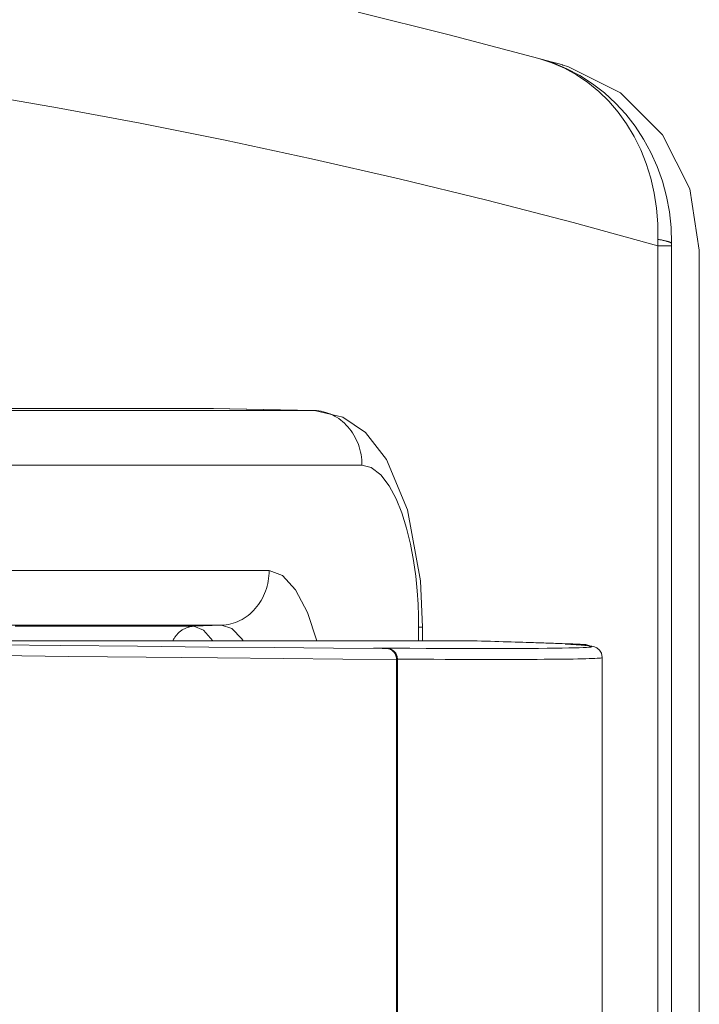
# Model space of a CAD drawing. Header units: millimetres. Extents: x -90830 to 24172, y -102460 to 73669.
# Tile 171 of 198: x 3755 to 3769, y 52322 to 52341. Entities that reach past the tile are written whole.
import ezdxf

# ---------------------------------------------------------------- set-up
doc = ezdxf.new("R2010")
doc.units = ezdxf.units.MM
doc.layers.add('at_Entity', color=253, linetype='Continuous', lineweight=9)

msp = doc.modelspace()

# ---------------------------------------------------------------- linework, layer by layer
at = {"layer": 'at_Entity'}
for p, q in [((3761.836, 52341.644), (3763.636, 52341.195)), ((3763.636, 52341.195), (3765.406, 52340.727)), ((3765.406, 52340.727), (3765.645, 52340.662)), ((3765.406, 52340.727), (3765.683, 52340.639)), ((3765.406, 52340.727), (3765.66, 52340.645)), ((3765.645, 52340.662), (3765.801, 52340.62)), ((3765.66, 52340.645), (3765.908, 52340.538)), ((3765.683, 52340.639), (3765.953, 52340.526)), ((3765.801, 52340.62), (3765.873, 52340.6)), ((3765.873, 52340.6), (3765.878, 52340.598)), ((3765.878, 52340.598), (3765.975, 52340.57)), ((3765.908, 52340.538), (3766.145, 52340.408)), ((3765.953, 52340.526), (3766.213, 52340.39)), ((3765.975, 52340.57), (3767.013, 52340.053)), ((3766.145, 52340.408), (3766.372, 52340.255)), ((3766.213, 52340.39), (3766.461, 52340.231)), ((3766.372, 52340.255), (3766.585, 52340.08)), ((3766.461, 52340.231), (3766.696, 52340.05)), ((3754.326, 52340.027), (3755.908, 52339.754)), ((3766.585, 52340.08), (3766.785, 52339.885)), ((3766.696, 52340.05), (3766.916, 52339.849)), ((3767.013, 52340.053), (3767.843, 52339.221)), ((3766.785, 52339.885), (3766.968, 52339.67)), ((3766.916, 52339.849), (3767.119, 52339.63)), ((3755.908, 52339.754), (3757.539, 52339.451)), ((3766.968, 52339.67), (3767.135, 52339.439)), ((3767.119, 52339.63), (3767.304, 52339.393)), ((3757.539, 52339.451), (3759.212, 52339.117)), ((3767.135, 52339.439), (3767.283, 52339.191)), ((3767.304, 52339.393), (3767.47, 52339.14)), ((3759.212, 52339.117), (3760.918, 52338.752)), ((3767.283, 52339.191), (3767.413, 52338.929)), ((3767.47, 52339.14), (3767.615, 52338.874)), ((3767.843, 52339.221), (3768.379, 52338.159)), ((3767.413, 52338.929), (3767.522, 52338.654)), ((3767.615, 52338.874), (3767.74, 52338.595)), ((3760.918, 52338.752), (3762.647, 52338.356)), ((3767.522, 52338.654), (3767.612, 52338.369)), ((3767.74, 52338.595), (3767.842, 52338.306)), ((3762.647, 52338.356), (3764.375, 52337.935)), ((3767.612, 52338.369), (3767.679, 52338.075)), ((3767.842, 52338.306), (3767.922, 52338.009)), ((3767.679, 52338.075), (3767.726, 52337.774)), ((3768.379, 52338.159), (3768.569, 52336.951)), ((3764.375, 52337.935), (3766.078, 52337.493)), ((3767.922, 52338.009), (3767.978, 52337.705)), ((3767.726, 52337.774), (3767.75, 52337.469)), ((3767.978, 52337.705), (3768.011, 52337.398)), ((3766.078, 52337.493), (3767.748, 52337.034)), ((3767.75, 52337.469), (3767.752, 52337.162)), ((3768.011, 52337.398), (3768.02, 52337.089)), ((3767.75, 52337.098), (3767.748, 52337.034)), ((3767.752, 52337.162), (3767.75, 52337.098)), ((3767.765, 52337.16), (3767.752, 52337.162)), ((3767.777, 52337.158), (3767.765, 52337.16)), ((3767.789, 52337.155), (3767.777, 52337.158)), ((3767.801, 52337.153), (3767.789, 52337.155)), ((3767.813, 52337.151), (3767.801, 52337.153)), ((3767.824, 52337.149), (3767.813, 52337.151)), ((3767.835, 52337.147), (3767.824, 52337.149)), ((3767.846, 52337.144), (3767.835, 52337.147)), ((3767.856, 52337.142), (3767.846, 52337.144)), ((3767.866, 52337.14), (3767.856, 52337.142)), ((3767.876, 52337.138), (3767.866, 52337.14)), ((3767.886, 52337.135), (3767.876, 52337.138)), ((3767.895, 52337.133), (3767.886, 52337.135)), ((3767.904, 52337.131), (3767.895, 52337.133)), ((3767.913, 52337.129), (3767.904, 52337.131)), ((3767.922, 52337.126), (3767.913, 52337.129)), ((3767.93, 52337.124), (3767.922, 52337.126)), ((3767.938, 52337.122), (3767.93, 52337.124)), ((3767.946, 52337.12), (3767.938, 52337.122)), ((3767.953, 52337.117), (3767.946, 52337.12)), ((3767.96, 52337.115), (3767.953, 52337.117)), ((3767.967, 52337.113), (3767.96, 52337.115)), ((3767.974, 52337.11), (3767.967, 52337.113)), ((3767.98, 52337.108), (3767.974, 52337.11)), ((3767.986, 52337.106), (3767.98, 52337.108)), ((3767.992, 52337.103), (3767.986, 52337.106)), ((3767.997, 52337.101), (3767.992, 52337.103)), ((3768.002, 52337.099), (3767.997, 52337.101)), ((3768.007, 52337.096), (3768.002, 52337.099)), ((3768.012, 52337.094), (3768.007, 52337.096)), ((3768.016, 52337.092), (3768.012, 52337.094)), ((3768.02, 52337.089), (3768.016, 52337.092)), ((3768.02, 52337.089), (3768.02, 52337.062)), ((3767.748, 52337.034), (3768.019, 52337.034)), ((3767.748, 52337.034), (3767.748, 52267.372)), ((3768.02, 52337.062), (3768.019, 52337.034)), ((3768.019, 52337.034), (3768.019, 52267.372)), ((3768.569, 52336.951), (3768.569, 52267.454)), ((3752.254, 52333.824), (3758.964, 52333.824)), ((3758.964, 52333.824), (3758.983, 52333.824)), ((3758.964, 52333.824), (3758.974, 52333.824)), ((3760.967, 52333.786), (3758.964, 52333.824)), ((3758.974, 52333.824), (3760.976, 52333.786)), ((3757.419, 52333.786), (3754.181, 52333.786)), ((3760.967, 52333.786), (3757.419, 52333.786)), ((3761.014, 52333.784), (3760.967, 52333.786)), ((3760.976, 52333.786), (3760.969, 52333.786)), ((3760.976, 52333.786), (3761.533, 52333.658)), ((3761.06, 52333.779), (3761.014, 52333.784)), ((3761.107, 52333.772), (3761.06, 52333.779)), ((3761.153, 52333.762), (3761.107, 52333.772)), ((3761.198, 52333.75), (3761.153, 52333.762)), ((3761.243, 52333.735), (3761.198, 52333.75)), ((3761.287, 52333.718), (3761.243, 52333.735)), ((3761.33, 52333.699), (3761.287, 52333.718)), ((3761.373, 52333.677), (3761.33, 52333.699)), ((3761.414, 52333.653), (3761.373, 52333.677)), ((3761.455, 52333.626), (3761.414, 52333.653)), ((3761.494, 52333.598), (3761.455, 52333.626)), ((3761.532, 52333.567), (3761.494, 52333.598)), ((3761.533, 52333.658), (3761.985, 52333.35)), ((3761.568, 52333.535), (3761.532, 52333.567)), ((3761.604, 52333.5), (3761.568, 52333.535)), ((3761.637, 52333.464), (3761.604, 52333.5)), ((3761.669, 52333.426), (3761.637, 52333.464)), ((3761.699, 52333.386), (3761.669, 52333.426)), ((3761.728, 52333.344), (3761.699, 52333.386)), ((3761.754, 52333.301), (3761.728, 52333.344)), ((3761.779, 52333.257), (3761.754, 52333.301)), ((3761.802, 52333.211), (3761.779, 52333.257)), ((3761.823, 52333.165), (3761.802, 52333.211)), ((3761.985, 52333.35), (3762.4, 52332.819)), ((3761.842, 52333.117), (3761.823, 52333.165)), ((3761.858, 52333.068), (3761.842, 52333.117)), ((3761.873, 52333.018), (3761.858, 52333.068)), ((3761.885, 52332.968), (3761.873, 52333.018)), ((3761.895, 52332.917), (3761.885, 52332.968)), ((3761.903, 52332.865), (3761.895, 52332.917)), ((3761.909, 52332.813), (3761.903, 52332.865)), ((3762.4, 52332.819), (3762.809, 52331.828)), ((3755.249, 52332.709), (3750.074, 52332.709)), ((3761.913, 52332.709), (3755.249, 52332.709)), ((3761.912, 52332.761), (3761.909, 52332.813)), ((3761.913, 52332.709), (3761.912, 52332.761)), ((3762.095, 52332.664), (3761.913, 52332.709)), ((3762.286, 52332.52), (3762.095, 52332.664)), ((3762.452, 52332.303), (3762.286, 52332.52)), ((3762.588, 52332.047), (3762.452, 52332.303)), ((3762.698, 52331.772), (3762.588, 52332.047)), ((3762.793, 52331.47), (3762.698, 52331.772)), ((3762.809, 52331.828), (3763.065, 52330.426)), ((3762.87, 52331.151), (3762.793, 52331.47)), ((3762.93, 52330.829), (3762.87, 52331.151)), ((3762.973, 52330.52), (3762.93, 52330.829)), ((3755.249, 52330.63), (3750.074, 52330.63)), ((3760.082, 52330.63), (3755.249, 52330.63)), ((3760.072, 52330.475), (3760.078, 52330.527)), ((3760.078, 52330.527), (3760.081, 52330.578)), ((3760.081, 52330.578), (3760.082, 52330.63)), ((3760.348, 52330.535), (3760.082, 52330.63)), ((3760.605, 52330.254), (3760.348, 52330.535)), ((3763.002, 52330.233), (3762.973, 52330.52)), ((3760.028, 52330.275), (3760.042, 52330.324)), ((3760.042, 52330.324), (3760.055, 52330.374)), ((3760.055, 52330.374), (3760.065, 52330.424)), ((3760.065, 52330.424), (3760.072, 52330.475)), ((3763.065, 52330.426), (3763.107, 52329.514)), ((3759.95, 52330.087), (3759.972, 52330.133)), ((3759.972, 52330.133), (3759.993, 52330.179)), ((3759.993, 52330.179), (3760.012, 52330.226)), ((3760.012, 52330.226), (3760.028, 52330.275)), ((3760.839, 52329.801), (3760.605, 52330.254)), ((3763.02, 52329.97), (3763.002, 52330.233)), ((3759.809, 52329.882), (3759.841, 52329.92)), ((3759.841, 52329.92), (3759.871, 52329.959)), ((3759.871, 52329.959), (3759.899, 52330.001)), ((3759.899, 52330.001), (3759.925, 52330.043)), ((3759.925, 52330.043), (3759.95, 52330.087)), ((3763.029, 52329.732), (3763.02, 52329.97)), ((3759.588, 52329.692), (3759.628, 52329.719)), ((3759.628, 52329.719), (3759.667, 52329.747)), ((3759.667, 52329.747), (3759.705, 52329.778)), ((3759.705, 52329.778), (3759.741, 52329.811)), ((3759.741, 52329.811), (3759.776, 52329.845)), ((3759.776, 52329.845), (3759.809, 52329.882)), ((3761.023, 52329.245), (3760.839, 52329.801)), ((3763.031, 52329.514), (3763.029, 52329.732)), ((3755.563, 52329.553), (3752.412, 52329.553)), ((3755.072, 52329.532), (3758.595, 52329.532)), ((3759.142, 52329.553), (3755.563, 52329.553)), ((3758.5, 52329.518), (3758.484, 52329.514)), ((3758.516, 52329.522), (3758.5, 52329.518)), ((3758.531, 52329.525), (3758.516, 52329.522)), ((3758.547, 52329.528), (3758.531, 52329.525)), ((3758.563, 52329.53), (3758.547, 52329.528)), ((3758.579, 52329.532), (3758.563, 52329.53)), ((3758.595, 52329.532), (3758.579, 52329.532)), ((3759.142, 52329.553), (3758.595, 52329.532)), ((3758.595, 52329.532), (3758.789, 52329.457)), ((3759.142, 52329.553), (3759.189, 52329.556)), ((3759.346, 52329.486), (3759.142, 52329.553)), ((3759.189, 52329.556), (3759.236, 52329.562)), ((3759.236, 52329.562), (3759.282, 52329.57)), ((3759.282, 52329.57), (3759.328, 52329.58)), ((3759.328, 52329.58), (3759.373, 52329.593)), ((3759.373, 52329.593), (3759.417, 52329.608)), ((3759.417, 52329.608), (3759.461, 52329.626)), ((3759.461, 52329.626), (3759.505, 52329.646)), ((3759.505, 52329.646), (3759.547, 52329.668)), ((3759.547, 52329.668), (3759.588, 52329.692)), ((3758.234, 52329.333), (3758.224, 52329.32)), ((3758.244, 52329.347), (3758.234, 52329.333)), ((3758.255, 52329.36), (3758.244, 52329.347)), ((3758.266, 52329.373), (3758.255, 52329.36)), ((3758.277, 52329.385), (3758.266, 52329.373)), ((3758.289, 52329.397), (3758.277, 52329.385)), ((3758.301, 52329.409), (3758.289, 52329.397)), ((3758.314, 52329.42), (3758.301, 52329.409)), ((3758.326, 52329.43), (3758.314, 52329.42)), ((3758.34, 52329.441), (3758.326, 52329.43)), ((3758.353, 52329.45), (3758.34, 52329.441)), ((3758.367, 52329.459), (3758.353, 52329.45)), ((3758.381, 52329.468), (3758.367, 52329.459)), ((3758.395, 52329.476), (3758.381, 52329.468)), ((3758.409, 52329.484), (3758.395, 52329.476)), ((3758.424, 52329.491), (3758.409, 52329.484)), ((3758.439, 52329.498), (3758.424, 52329.491)), ((3758.454, 52329.504), (3758.439, 52329.498)), ((3758.469, 52329.509), (3758.454, 52329.504)), ((3758.484, 52329.514), (3758.469, 52329.509)), ((3758.789, 52329.457), (3758.968, 52329.245)), ((3759.543, 52329.284), (3759.346, 52329.486)), ((3763.031, 52329.245), (3763.031, 52329.514)), ((3763.036, 52329.514), (3763.031, 52329.514)), ((3763.04, 52329.514), (3763.036, 52329.514)), ((3763.045, 52329.514), (3763.04, 52329.514)), ((3763.049, 52329.514), (3763.045, 52329.514)), ((3763.053, 52329.514), (3763.049, 52329.514)), ((3763.057, 52329.514), (3763.053, 52329.514)), ((3763.061, 52329.514), (3763.057, 52329.514)), ((3763.064, 52329.514), (3763.061, 52329.514)), ((3763.068, 52329.514), (3763.064, 52329.514)), ((3763.071, 52329.514), (3763.068, 52329.514)), ((3763.072, 52329.514), (3763.071, 52329.514)), ((3763.075, 52329.514), (3763.072, 52329.514)), ((3763.076, 52329.514), (3763.075, 52329.514)), ((3763.079, 52329.514), (3763.076, 52329.514)), ((3763.082, 52329.514), (3763.079, 52329.514)), ((3763.083, 52329.514), (3763.082, 52329.514)), ((3763.085, 52329.514), (3763.083, 52329.514)), ((3763.087, 52329.514), (3763.085, 52329.514)), ((3763.088, 52329.514), (3763.087, 52329.514)), ((3763.09, 52329.514), (3763.088, 52329.514)), ((3763.092, 52329.514), (3763.09, 52329.514)), ((3763.093, 52329.514), (3763.092, 52329.514)), ((3763.094, 52329.514), (3763.093, 52329.514)), ((3763.096, 52329.514), (3763.094, 52329.514)), ((3763.097, 52329.514), (3763.096, 52329.514)), ((3763.098, 52329.514), (3763.097, 52329.514)), ((3763.1, 52329.514), (3763.098, 52329.514)), ((3763.101, 52329.514), (3763.1, 52329.514)), ((3763.103, 52329.514), (3763.101, 52329.514)), ((3763.104, 52329.514), (3763.103, 52329.514)), ((3763.105, 52329.514), (3763.104, 52329.514)), ((3763.107, 52329.514), (3763.105, 52329.514)), ((3763.107, 52329.245), (3763.107, 52329.514)), ((3764.111, 52329.245), (3748.767, 52329.245)), ((3755.968, 52329.154), (3754.343, 52329.173)), ((3757.485, 52329.138), (3755.968, 52329.154)), ((3758.891, 52329.123), (3757.485, 52329.138)), ((3758.189, 52329.26), (3758.181, 52329.245)), ((3758.197, 52329.276), (3758.189, 52329.26)), ((3758.205, 52329.291), (3758.197, 52329.276)), ((3758.214, 52329.305), (3758.205, 52329.291)), ((3758.224, 52329.32), (3758.214, 52329.305)), ((3759.57, 52329.245), (3759.543, 52329.284)), ((3764.114, 52329.245), (3764.111, 52329.245)), ((3764.111, 52329.245), (3764.143, 52329.244)), ((3764.117, 52329.245), (3764.114, 52329.245)), ((3764.12, 52329.245), (3764.117, 52329.245)), ((3764.123, 52329.245), (3764.12, 52329.245)), ((3764.125, 52329.245), (3764.123, 52329.245)), ((3764.128, 52329.245), (3764.125, 52329.245)), ((3764.131, 52329.245), (3764.128, 52329.245)), ((3764.134, 52329.244), (3764.131, 52329.245)), ((3764.137, 52329.244), (3764.134, 52329.244)), ((3764.139, 52329.244), (3764.137, 52329.244)), ((3764.142, 52329.244), (3764.139, 52329.244)), ((3764.145, 52329.244), (3764.142, 52329.244)), ((3764.143, 52329.244), (3764.168, 52329.244)), ((3764.147, 52329.244), (3764.145, 52329.244)), ((3764.15, 52329.244), (3764.147, 52329.244)), ((3764.152, 52329.244), (3764.15, 52329.244)), ((3764.154, 52329.244), (3764.152, 52329.244)), ((3764.157, 52329.244), (3764.154, 52329.244)), ((3764.159, 52329.244), (3764.157, 52329.244)), ((3764.161, 52329.244), (3764.159, 52329.244)), ((3764.163, 52329.244), (3764.161, 52329.244)), ((3764.166, 52329.244), (3764.163, 52329.244)), ((3764.168, 52329.244), (3764.166, 52329.244)), ((3764.169, 52329.244), (3764.168, 52329.244)), ((3764.168, 52329.244), (3764.186, 52329.243)), ((3764.171, 52329.244), (3764.169, 52329.244)), ((3764.173, 52329.244), (3764.171, 52329.244)), ((3764.175, 52329.244), (3764.173, 52329.244)), ((3764.176, 52329.244), (3764.175, 52329.244)), ((3764.178, 52329.244), (3764.176, 52329.244)), ((3764.18, 52329.243), (3764.178, 52329.244)), ((3764.181, 52329.243), (3764.18, 52329.243)), ((3764.182, 52329.243), (3764.181, 52329.243)), ((3764.182, 52329.243), (3764.182, 52329.244)), ((3764.182, 52329.244), (3764.184, 52329.244)), ((3764.183, 52329.243), (3764.182, 52329.244)), ((3764.182, 52329.244), (3764.184, 52329.244)), ((3764.183, 52329.243), (3764.182, 52329.243)), ((3764.183, 52329.243), (3764.182, 52329.243)), ((3764.182, 52329.243), (3764.183, 52329.243)), ((3764.183, 52329.243), (3764.182, 52329.243)), ((3764.182, 52329.243), (3764.183, 52329.243)), ((3764.183, 52329.243), (3764.182, 52329.243)), ((3764.182, 52329.243), (3764.184, 52329.243)), ((3764.183, 52329.243), (3764.182, 52329.243)), ((3764.183, 52329.243), (3764.182, 52329.243)), ((3764.182, 52329.243), (3764.183, 52329.242)), ((3764.184, 52329.243), (3764.182, 52329.243)), ((3764.182, 52329.243), (3764.183, 52329.241)), ((3764.184, 52329.244), (3764.183, 52329.242)), ((3764.184, 52329.243), (3764.183, 52329.244)), ((3764.183, 52329.244), (3764.183, 52329.243)), ((3764.183, 52329.243), (3764.184, 52329.244)), ((3764.184, 52329.244), (3764.183, 52329.243)), ((3764.183, 52329.243), (3764.183, 52329.244)), ((3764.183, 52329.244), (3764.184, 52329.243)), ((3764.273, 52329.241), (3764.183, 52329.243)), ((3764.185, 52329.243), (3764.183, 52329.243)), ((3764.184, 52329.243), (3764.183, 52329.243)), ((3764.183, 52329.242), (3764.184, 52329.243)), ((3764.183, 52329.242), (3764.183, 52329.243)), ((3764.183, 52329.241), (3764.183, 52329.243)), ((3764.184, 52329.243), (3764.183, 52329.243)), ((3764.184, 52329.243), (3764.185, 52329.244)), ((3764.185, 52329.244), (3764.184, 52329.243)), ((3764.184, 52329.244), (3764.184, 52329.243)), ((3764.186, 52329.243), (3764.185, 52329.243)), ((3764.186, 52329.243), (3766.311, 52329.173)), ((3764.361, 52329.238), (3764.273, 52329.241)), ((3764.447, 52329.236), (3764.361, 52329.238)), ((3764.532, 52329.233), (3764.447, 52329.236)), ((3764.615, 52329.231), (3764.532, 52329.233)), ((3764.697, 52329.228), (3764.615, 52329.231)), ((3764.778, 52329.226), (3764.697, 52329.228)), ((3764.857, 52329.224), (3764.778, 52329.226)), ((3764.935, 52329.221), (3764.857, 52329.224)), ((3765.011, 52329.219), (3764.935, 52329.221)), ((3765.085, 52329.217), (3765.011, 52329.219)), ((3765.159, 52329.214), (3765.085, 52329.217)), ((3765.23, 52329.212), (3765.159, 52329.214)), ((3765.301, 52329.21), (3765.23, 52329.212)), ((3765.369, 52329.208), (3765.301, 52329.21)), ((3765.436, 52329.205), (3765.369, 52329.208)), ((3765.502, 52329.203), (3765.436, 52329.205)), ((3765.566, 52329.201), (3765.502, 52329.203)), ((3765.629, 52329.199), (3765.566, 52329.201)), ((3765.69, 52329.197), (3765.629, 52329.199)), ((3765.75, 52329.195), (3765.69, 52329.197)), ((3765.808, 52329.193), (3765.75, 52329.195)), ((3765.865, 52329.191), (3765.808, 52329.193)), ((3765.92, 52329.189), (3765.865, 52329.191)), ((3765.974, 52329.187), (3765.92, 52329.189)), ((3765.934, 52329.178), (3765.925, 52329.178)), ((3765.925, 52329.178), (3765.929, 52329.177)), ((3765.929, 52329.179), (3765.927, 52329.177)), ((3765.929, 52329.178), (3765.927, 52329.177)), ((3765.927, 52329.177), (3765.929, 52329.178)), ((3765.929, 52329.178), (3765.927, 52329.177)), ((3765.927, 52329.177), (3765.929, 52329.176)), ((3765.929, 52329.177), (3765.927, 52329.177)), ((3765.927, 52329.177), (3765.929, 52329.177)), ((3765.927, 52329.177), (3765.928, 52329.176)), ((3765.93, 52329.177), (3765.928, 52329.177)), ((3765.928, 52329.177), (3765.929, 52329.177)), ((3765.929, 52329.177), (3765.928, 52329.177)), ((3765.928, 52329.177), (3765.93, 52329.177)), ((3765.93, 52329.177), (3765.928, 52329.177)), ((3765.928, 52329.177), (3765.93, 52329.177)), ((3765.928, 52329.176), (3765.929, 52329.176)), ((3765.93, 52329.177), (3765.929, 52329.179)), ((3765.93, 52329.178), (3765.929, 52329.178)), ((3765.93, 52329.177), (3765.929, 52329.177)), ((3765.929, 52329.177), (3765.931, 52329.177)), ((3765.929, 52329.177), (3765.931, 52329.177)), ((3765.931, 52329.177), (3765.929, 52329.177)), ((3765.929, 52329.176), (3765.929, 52329.177)), ((3765.929, 52329.177), (3765.93, 52329.176)), ((3765.929, 52329.176), (3765.929, 52329.177)), ((3765.929, 52329.177), (3765.929, 52329.177)), ((3766.047, 52329.171), (3765.929, 52329.177)), ((3765.93, 52329.177), (3765.93, 52329.178)), ((3765.932, 52329.177), (3765.93, 52329.177)), ((3765.931, 52329.177), (3765.93, 52329.177)), ((3765.93, 52329.176), (3765.93, 52329.177)), ((3765.933, 52329.177), (3765.932, 52329.177)), ((3765.934, 52329.177), (3765.933, 52329.177)), ((3765.956, 52329.178), (3765.934, 52329.178)), ((3765.936, 52329.177), (3765.934, 52329.177)), ((3765.936, 52329.177), (3766.335, 52329.151)), ((3765.991, 52329.178), (3765.956, 52329.178)), ((3766.026, 52329.185), (3765.974, 52329.187)), ((3766.038, 52329.177), (3765.991, 52329.178)), ((3766.076, 52329.183), (3766.026, 52329.185)), ((3766.096, 52329.176), (3766.038, 52329.177)), ((3766.151, 52329.164), (3766.047, 52329.171)), ((3766.125, 52329.181), (3766.076, 52329.183)), ((3766.161, 52329.175), (3766.096, 52329.176)), ((3766.173, 52329.179), (3766.125, 52329.181)), ((3766.239, 52329.158), (3766.151, 52329.164)), ((3766.233, 52329.174), (3766.161, 52329.175)), ((3766.219, 52329.177), (3766.173, 52329.179)), ((3766.264, 52329.175), (3766.219, 52329.177)), ((3766.232, 52329.174), (3766.233, 52329.175)), ((3766.233, 52329.175), (3766.232, 52329.174)), ((3766.232, 52329.174), (3766.233, 52329.175)), ((3766.233, 52329.173), (3766.232, 52329.174)), ((3766.233, 52329.175), (3766.234, 52329.174)), ((3766.235, 52329.174), (3766.233, 52329.174)), ((3766.233, 52329.174), (3766.234, 52329.174)), ((3766.234, 52329.174), (3766.233, 52329.173)), ((3766.234, 52329.174), (3766.233, 52329.173)), ((3766.234, 52329.173), (3766.233, 52329.174)), ((3766.233, 52329.174), (3766.233, 52329.174)), ((3766.246, 52329.174), (3766.233, 52329.174)), ((3766.233, 52329.173), (3766.234, 52329.173)), ((3766.236, 52329.174), (3766.235, 52329.174)), ((3766.238, 52329.174), (3766.236, 52329.174)), ((3766.239, 52329.174), (3766.238, 52329.174)), ((3766.24, 52329.173), (3766.239, 52329.174)), ((3766.312, 52329.152), (3766.239, 52329.158)), ((3766.241, 52329.174), (3766.24, 52329.173)), ((3766.243, 52329.172), (3766.241, 52329.174)), ((3766.244, 52329.172), (3766.243, 52329.172)), ((3766.245, 52329.172), (3766.244, 52329.172)), ((3766.246, 52329.175), (3766.245, 52329.175)), ((3766.245, 52329.175), (3766.245, 52329.174)), ((3766.245, 52329.174), (3766.246, 52329.173)), ((3766.247, 52329.171), (3766.245, 52329.172)), ((3766.247, 52329.174), (3766.246, 52329.175)), ((3766.246, 52329.173), (3766.247, 52329.175)), ((3766.246, 52329.172), (3766.246, 52329.174)), ((3766.246, 52329.174), (3766.246, 52329.174)), ((3766.246, 52329.174), (3766.25, 52329.174)), ((3766.247, 52329.173), (3766.246, 52329.172)), ((3766.247, 52329.175), (3766.247, 52329.173)), ((3766.248, 52329.174), (3766.247, 52329.174)), ((3766.248, 52329.17), (3766.247, 52329.171)), ((3766.25, 52329.174), (3766.248, 52329.174)), ((3766.249, 52329.169), (3766.248, 52329.17)), ((3766.251, 52329.169), (3766.249, 52329.169)), ((3766.251, 52329.173), (3766.25, 52329.174)), ((3766.25, 52329.174), (3766.254, 52329.174)), ((3766.252, 52329.173), (3766.251, 52329.173)), ((3766.252, 52329.168), (3766.251, 52329.169)), ((3766.254, 52329.173), (3766.252, 52329.173)), ((3766.254, 52329.167), (3766.252, 52329.168)), ((3766.254, 52329.174), (3766.258, 52329.174)), ((3766.256, 52329.172), (3766.254, 52329.173)), ((3766.256, 52329.165), (3766.254, 52329.167)), ((3766.257, 52329.172), (3766.256, 52329.172)), ((3766.258, 52329.164), (3766.256, 52329.165)), ((3766.258, 52329.171), (3766.257, 52329.172)), ((3766.258, 52329.174), (3766.262, 52329.174)), ((3766.26, 52329.171), (3766.258, 52329.171)), ((3766.259, 52329.163), (3766.258, 52329.164)), ((3766.261, 52329.161), (3766.259, 52329.163)), ((3766.261, 52329.17), (3766.26, 52329.171)), ((3766.262, 52329.17), (3766.261, 52329.17)), ((3766.263, 52329.159), (3766.261, 52329.161)), ((3766.262, 52329.174), (3766.265, 52329.174)), ((3766.263, 52329.169), (3766.262, 52329.17)), ((3766.265, 52329.168), (3766.263, 52329.169)), ((3766.265, 52329.157), (3766.263, 52329.159)), ((3766.306, 52329.173), (3766.264, 52329.175)), ((3766.265, 52329.174), (3766.269, 52329.174)), ((3766.266, 52329.167), (3766.265, 52329.168)), ((3766.267, 52329.166), (3766.266, 52329.167)), ((3766.269, 52329.165), (3766.267, 52329.166)), ((3766.269, 52329.174), (3766.272, 52329.174)), ((3766.27, 52329.164), (3766.269, 52329.165)), ((3766.271, 52329.163), (3766.27, 52329.164)), ((3766.273, 52329.162), (3766.271, 52329.163)), ((3766.272, 52329.174), (3766.275, 52329.174)), ((3766.274, 52329.161), (3766.273, 52329.162)), ((3766.276, 52329.159), (3766.274, 52329.161)), ((3766.275, 52329.174), (3766.278, 52329.174)), ((3766.278, 52329.157), (3766.276, 52329.159)), ((3766.278, 52329.174), (3766.281, 52329.174)), ((3766.279, 52329.156), (3766.278, 52329.157)), ((3766.281, 52329.174), (3766.284, 52329.173)), ((3766.284, 52329.173), (3766.287, 52329.173)), ((3766.287, 52329.173), (3766.289, 52329.173)), ((3766.289, 52329.173), (3766.292, 52329.173)), ((3766.292, 52329.173), (3766.294, 52329.173)), ((3766.294, 52329.173), (3766.296, 52329.173)), ((3766.296, 52329.173), (3766.298, 52329.173)), ((3766.298, 52329.173), (3766.3, 52329.173)), ((3766.3, 52329.173), (3766.301, 52329.173)), ((3766.301, 52329.173), (3766.303, 52329.173)), ((3766.304, 52329.173), (3766.302, 52329.175)), ((3766.302, 52329.175), (3766.303, 52329.174)), ((3766.303, 52329.174), (3766.303, 52329.173)), ((3766.303, 52329.173), (3766.304, 52329.173)), ((3766.303, 52329.173), (3766.305, 52329.173)), ((3766.304, 52329.173), (3766.305, 52329.173)), ((3766.306, 52329.173), (3766.304, 52329.173)), ((3766.305, 52329.174), (3766.307, 52329.175)), ((3766.305, 52329.174), (3766.307, 52329.175)), ((3766.306, 52329.172), (3766.305, 52329.174)), ((3766.305, 52329.173), (3766.306, 52329.174)), ((3766.307, 52329.174), (3766.305, 52329.174)), ((3766.305, 52329.174), (3766.307, 52329.173)), ((3766.307, 52329.174), (3766.305, 52329.173)), ((3766.307, 52329.173), (3766.305, 52329.174)), ((3766.305, 52329.173), (3766.306, 52329.172)), ((3766.305, 52329.173), (3766.306, 52329.172)), ((3766.307, 52329.175), (3766.306, 52329.174)), ((3766.307, 52329.173), (3766.306, 52329.175)), ((3766.306, 52329.175), (3766.307, 52329.174)), ((3766.307, 52329.175), (3766.306, 52329.175)), ((3766.306, 52329.175), (3766.306, 52329.174)), ((3766.306, 52329.173), (3766.308, 52329.174)), ((3766.308, 52329.174), (3766.306, 52329.172)), ((3766.306, 52329.174), (3766.306, 52329.173)), ((3766.307, 52329.174), (3766.306, 52329.173)), ((3766.306, 52329.174), (3766.307, 52329.173)), ((3766.306, 52329.174), (3766.306, 52329.173)), ((3766.306, 52329.172), (3766.308, 52329.173)), ((3766.308, 52329.173), (3766.306, 52329.173)), ((3766.306, 52329.173), (3766.306, 52329.173)), ((3766.306, 52329.172), (3766.307, 52329.173)), ((3766.309, 52329.173), (3766.307, 52329.174)), ((3766.307, 52329.173), (3766.307, 52329.174)), ((3766.307, 52329.174), (3766.308, 52329.173)), ((3766.308, 52329.173), (3766.307, 52329.174)), ((3766.307, 52329.174), (3766.308, 52329.173)), ((3766.308, 52329.173), (3766.307, 52329.174)), ((3766.309, 52329.173), (3766.307, 52329.173)), ((3766.307, 52329.173), (3766.309, 52329.173)), ((3766.309, 52329.173), (3766.307, 52329.173)), ((3766.307, 52329.173), (3766.309, 52329.173)), ((3766.31, 52329.173), (3766.309, 52329.173)), ((3766.311, 52329.173), (3766.31, 52329.173)), ((3766.311, 52329.173), (3766.317, 52329.173)), ((3766.37, 52329.147), (3766.312, 52329.152)), ((3766.317, 52329.173), (3766.321, 52329.173)), ((3766.321, 52329.173), (3766.326, 52329.172)), ((3766.326, 52329.172), (3766.333, 52329.171)), ((3766.333, 52329.171), (3766.35, 52329.168)), ((3766.335, 52329.151), (3766.447, 52329.138)), ((3766.35, 52329.168), (3766.39, 52329.154)), ((3766.412, 52329.142), (3766.37, 52329.147)), ((3766.39, 52329.154), (3766.41, 52329.143)), ((3766.439, 52329.137), (3766.412, 52329.142)), ((3766.451, 52329.132), (3766.439, 52329.137)), ((3766.447, 52329.138), (3766.498, 52329.127)), ((3766.447, 52329.127), (3766.451, 52329.132)), ((3756.132, 52328.939), (3754.501, 52328.958)), ((3757.655, 52328.922), (3756.132, 52328.939)), ((3760.182, 52329.111), (3758.891, 52329.123)), ((3761.354, 52329.101), (3760.182, 52329.111)), ((3762.406, 52329.094), (3761.354, 52329.101)), ((3762.151, 52329.101), (3762.141, 52329.101)), ((3762.141, 52329.101), (3762.147, 52329.101)), ((3762.147, 52329.101), (3762.167, 52329.1)), ((3762.176, 52329.101), (3762.151, 52329.101)), ((3762.152, 52329.101), (3762.154, 52329.101)), ((3762.154, 52329.101), (3762.168, 52329.1)), ((3762.167, 52329.1), (3762.202, 52329.099)), ((3762.168, 52329.1), (3762.219, 52329.099)), ((3762.175, 52329.1), (3762.173, 52329.101)), ((3762.173, 52329.101), (3762.175, 52329.101)), ((3762.175, 52329.101), (3762.174, 52329.102)), ((3762.174, 52329.102), (3762.175, 52329.102)), ((3762.175, 52329.101), (3762.177, 52329.102)), ((3762.175, 52329.102), (3762.177, 52329.101)), ((3762.177, 52329.102), (3762.175, 52329.101)), ((3762.176, 52329.101), (3762.175, 52329.101)), ((3762.175, 52329.101), (3762.176, 52329.101)), ((3762.177, 52329.101), (3762.175, 52329.101)), ((3762.176, 52329.101), (3762.175, 52329.1)), ((3762.175, 52329.101), (3762.176, 52329.101)), ((3762.177, 52329.102), (3762.176, 52329.101)), ((3762.176, 52329.101), (3762.525, 52329.1)), ((3762.177, 52329.101), (3762.176, 52329.101)), ((3762.176, 52329.101), (3762.177, 52329.101)), ((3762.177, 52329.101), (3762.177, 52329.102)), ((3762.179, 52329.101), (3762.177, 52329.101)), ((3762.181, 52329.101), (3762.179, 52329.101)), ((3762.182, 52329.101), (3762.181, 52329.101)), ((3762.184, 52329.101), (3762.182, 52329.101)), ((3762.185, 52329.101), (3762.184, 52329.101)), ((3762.186, 52329.101), (3762.185, 52329.101)), ((3762.187, 52329.101), (3762.186, 52329.101)), ((3762.188, 52329.101), (3762.187, 52329.101)), ((3762.189, 52329.101), (3762.188, 52329.101)), ((3762.191, 52329.1), (3762.189, 52329.101)), ((3762.193, 52329.1), (3762.191, 52329.1)), ((3762.194, 52329.1), (3762.193, 52329.1)), ((3762.196, 52329.1), (3762.194, 52329.1)), ((3762.197, 52329.1), (3762.196, 52329.1)), ((3762.199, 52329.099), (3762.197, 52329.1)), ((3762.201, 52329.099), (3762.199, 52329.099)), ((3762.202, 52329.099), (3762.25, 52329.098)), ((3762.219, 52329.099), (3762.31, 52329.096)), ((3762.25, 52329.098), (3762.309, 52329.096)), ((3762.309, 52329.096), (3762.379, 52329.095)), ((3762.31, 52329.096), (3762.38, 52329.095)), ((3762.381, 52329.095), (3762.379, 52329.094)), ((3762.379, 52329.094), (3762.379, 52329.095)), ((3762.379, 52329.095), (3762.379, 52329.095)), ((3762.38, 52329.095), (3762.402, 52329.094)), ((3762.382, 52329.095), (3762.381, 52329.095)), ((3762.383, 52329.095), (3762.382, 52329.096)), ((3762.382, 52329.096), (3762.382, 52329.095)), ((3762.385, 52329.094), (3762.383, 52329.095)), ((3762.387, 52329.095), (3762.385, 52329.094)), ((3762.388, 52329.095), (3762.387, 52329.095)), ((3762.39, 52329.095), (3762.388, 52329.095)), ((3762.391, 52329.094), (3762.39, 52329.095)), ((3762.392, 52329.096), (3762.391, 52329.094)), ((3762.394, 52329.095), (3762.392, 52329.096)), ((3762.396, 52329.094), (3762.394, 52329.095)), ((3762.397, 52329.094), (3762.396, 52329.094)), ((3762.398, 52329.096), (3762.397, 52329.094)), ((3762.399, 52329.094), (3762.398, 52329.096)), ((3762.401, 52329.094), (3762.399, 52329.094)), ((3762.402, 52329.095), (3762.401, 52329.094)), ((3762.403, 52329.093), (3762.402, 52329.095)), ((3762.402, 52329.094), (3762.417, 52329.094)), ((3762.404, 52329.095), (3762.403, 52329.093)), ((3762.406, 52329.094), (3762.404, 52329.095)), ((3762.406, 52329.094), (3762.407, 52329.094)), ((3762.407, 52329.094), (3762.406, 52329.094)), ((3762.415, 52329.094), (3762.406, 52329.094)), ((3762.407, 52329.094), (3762.408, 52329.094)), ((3762.408, 52329.094), (3762.407, 52329.094)), ((3762.408, 52329.094), (3762.409, 52329.094)), ((3762.41, 52329.094), (3762.408, 52329.094)), ((3762.409, 52329.094), (3762.411, 52329.094)), ((3762.411, 52329.094), (3762.41, 52329.094)), ((3762.411, 52329.094), (3762.413, 52329.094)), ((3762.413, 52329.094), (3762.411, 52329.094)), ((3762.424, 52329.093), (3762.415, 52329.094)), ((3762.417, 52329.094), (3762.421, 52329.094)), ((3762.421, 52329.094), (3762.424, 52329.094)), ((3762.424, 52329.094), (3762.429, 52329.093)), ((3762.434, 52329.091), (3762.424, 52329.093)), ((3762.429, 52329.093), (3762.436, 52329.092)), ((3762.443, 52329.089), (3762.434, 52329.091)), ((3762.436, 52329.092), (3762.449, 52329.09)), ((3762.452, 52329.087), (3762.443, 52329.089)), ((3762.449, 52329.09), (3762.482, 52329.08)), ((3762.461, 52329.084), (3762.452, 52329.087)), ((3762.469, 52329.08), (3762.461, 52329.084)), ((3762.478, 52329.077), (3762.469, 52329.08)), ((3762.487, 52329.072), (3762.478, 52329.077)), ((3762.482, 52329.08), (3762.535, 52329.049)), ((3762.495, 52329.067), (3762.487, 52329.072)), ((3762.503, 52329.062), (3762.495, 52329.067)), ((3762.511, 52329.056), (3762.503, 52329.062)), ((3762.518, 52329.05), (3762.511, 52329.056)), ((3762.525, 52329.044), (3762.518, 52329.05)), ((3762.525, 52329.1), (3762.859, 52329.098)), ((3762.532, 52329.037), (3762.525, 52329.044)), ((3762.539, 52329.03), (3762.532, 52329.037)), ((3762.535, 52329.049), (3762.581, 52328.999)), ((3762.545, 52329.022), (3762.539, 52329.03)), ((3762.551, 52329.014), (3762.545, 52329.022)), ((3762.557, 52329.006), (3762.551, 52329.014)), ((3762.562, 52328.997), (3762.557, 52329.006)), ((3762.567, 52328.988), (3762.562, 52328.997)), ((3762.572, 52328.979), (3762.567, 52328.988)), ((3762.576, 52328.97), (3762.572, 52328.979)), ((3762.58, 52328.96), (3762.576, 52328.97)), ((3762.583, 52328.95), (3762.58, 52328.96)), ((3762.581, 52328.999), (3762.608, 52328.937)), ((3762.586, 52328.94), (3762.583, 52328.95)), ((3762.588, 52328.93), (3762.586, 52328.94)), ((3762.608, 52328.937), (3762.616, 52328.879)), ((3762.859, 52329.098), (3763.179, 52329.096)), ((3763.179, 52329.096), (3763.485, 52329.095)), ((3763.485, 52329.095), (3763.776, 52329.095)), ((3763.776, 52329.095), (3764.052, 52329.094)), ((3764.052, 52329.094), (3764.313, 52329.094)), ((3764.313, 52329.094), (3764.56, 52329.094)), ((3764.56, 52329.094), (3764.792, 52329.094)), ((3764.792, 52329.094), (3765.008, 52329.095)), ((3765.008, 52329.095), (3765.21, 52329.095)), ((3765.21, 52329.095), (3765.397, 52329.097)), ((3765.397, 52329.097), (3765.569, 52329.098)), ((3765.569, 52329.098), (3765.725, 52329.1)), ((3765.725, 52329.1), (3765.866, 52329.102)), ((3765.866, 52329.102), (3765.992, 52329.104)), ((3765.992, 52329.104), (3766.103, 52329.107)), ((3766.103, 52329.107), (3766.199, 52329.109)), ((3766.199, 52329.109), (3766.279, 52329.112)), ((3766.279, 52329.112), (3766.344, 52329.116)), ((3766.344, 52329.116), (3766.394, 52329.119)), ((3766.394, 52329.119), (3766.428, 52329.123)), ((3766.428, 52329.123), (3766.447, 52329.127)), ((3766.498, 52329.127), (3766.548, 52329.105)), ((3766.548, 52329.105), (3766.603, 52329.059)), ((3766.603, 52329.059), (3766.637, 52329.002)), ((3766.637, 52329.002), (3766.654, 52328.915)), ((3759.066, 52328.908), (3757.655, 52328.922)), ((3760.361, 52328.896), (3759.066, 52328.908)), ((3761.539, 52328.886), (3760.361, 52328.896)), ((3762.594, 52328.879), (3761.539, 52328.886)), ((3762.59, 52328.92), (3762.588, 52328.93)), ((3762.592, 52328.91), (3762.59, 52328.92)), ((3762.593, 52328.899), (3762.592, 52328.91)), ((3762.594, 52328.889), (3762.593, 52328.899)), ((3762.594, 52328.879), (3762.594, 52328.889)), ((3762.594, 52275.739), (3762.594, 52328.879)), ((3762.594, 52328.879), (3762.595, 52328.879)), ((3762.595, 52328.879), (3762.597, 52328.879)), ((3762.597, 52328.879), (3762.598, 52328.879)), ((3762.598, 52328.879), (3762.599, 52328.879)), ((3762.599, 52328.879), (3762.6, 52328.879)), ((3762.6, 52328.879), (3762.601, 52328.879)), ((3762.601, 52328.879), (3762.602, 52328.879)), ((3762.602, 52328.879), (3762.603, 52328.879)), ((3762.603, 52328.879), (3762.605, 52328.879)), ((3762.605, 52328.879), (3762.608, 52328.879)), ((3762.608, 52328.879), (3762.609, 52328.879)), ((3762.609, 52328.879), (3762.611, 52328.879)), ((3762.611, 52328.879), (3762.612, 52328.879)), ((3762.612, 52328.879), (3762.613, 52328.879)), ((3762.613, 52328.879), (3762.615, 52328.879)), ((3762.614, 52328.879), (3762.616, 52328.88)), ((3762.616, 52328.879), (3762.614, 52328.879)), ((3762.616, 52328.88), (3762.615, 52328.88)), ((3762.615, 52328.88), (3762.616, 52328.88)), ((3762.615, 52328.879), (3762.617, 52328.879)), ((3762.617, 52328.879), (3762.615, 52328.879)), ((3762.615, 52328.879), (3762.617, 52328.879)), ((3762.617, 52328.879), (3762.615, 52328.879)), ((3762.615, 52328.879), (3762.617, 52328.879)), ((3762.617, 52328.879), (3762.615, 52328.879)), ((3762.615, 52328.879), (3762.617, 52328.878)), ((3762.617, 52328.878), (3762.615, 52328.879)), ((3762.615, 52328.879), (3762.617, 52328.878)), ((3762.616, 52328.885), (3762.862, 52328.883)), ((3762.616, 52328.88), (3762.617, 52328.88)), ((3762.617, 52328.878), (3762.616, 52328.879)), ((3762.617, 52328.879), (3762.616, 52328.879)), ((3762.616, 52275.739), (3762.616, 52328.879)), ((3762.617, 52328.88), (3762.617, 52328.879)), ((3762.862, 52328.883), (3763.1, 52328.882)), ((3763.1, 52328.882), (3763.331, 52328.881)), ((3763.331, 52328.881), (3763.555, 52328.88)), ((3763.555, 52328.88), (3763.77, 52328.88)), ((3763.77, 52328.88), (3763.979, 52328.879)), ((3763.979, 52328.879), (3764.179, 52328.879)), ((3764.179, 52328.879), (3764.372, 52328.878)), ((3764.372, 52328.878), (3764.557, 52328.878)), ((3764.557, 52328.878), (3764.735, 52328.878)), ((3764.735, 52328.878), (3764.905, 52328.878)), ((3764.905, 52328.878), (3765.067, 52328.879)), ((3765.067, 52328.879), (3765.221, 52328.879)), ((3765.221, 52328.879), (3765.367, 52328.88)), ((3765.367, 52328.88), (3765.506, 52328.881)), ((3765.506, 52328.881), (3765.637, 52328.881)), ((3765.637, 52328.881), (3765.76, 52328.883)), ((3765.76, 52328.883), (3765.875, 52328.884)), ((3765.875, 52328.884), (3765.982, 52328.885)), ((3765.982, 52328.885), (3766.081, 52328.886)), ((3766.081, 52328.886), (3766.173, 52328.888)), ((3766.173, 52328.888), (3766.256, 52328.89)), ((3766.256, 52328.89), (3766.332, 52328.892)), ((3766.332, 52328.892), (3766.399, 52328.894)), ((3766.399, 52328.894), (3766.459, 52328.896)), ((3766.459, 52328.896), (3766.511, 52328.898)), ((3766.511, 52328.898), (3766.555, 52328.901)), ((3766.555, 52328.901), (3766.591, 52328.903)), ((3766.591, 52328.903), (3766.618, 52328.906)), ((3766.618, 52328.906), (3766.638, 52328.909)), ((3766.638, 52328.909), (3766.65, 52328.912)), ((3766.65, 52328.912), (3766.654, 52328.915)), ((3766.654, 52328.915), (3766.654, 52275.702))]:
    msp.add_line(p, q, dxfattribs=at)

doc.saveas('drawing.dxf')
